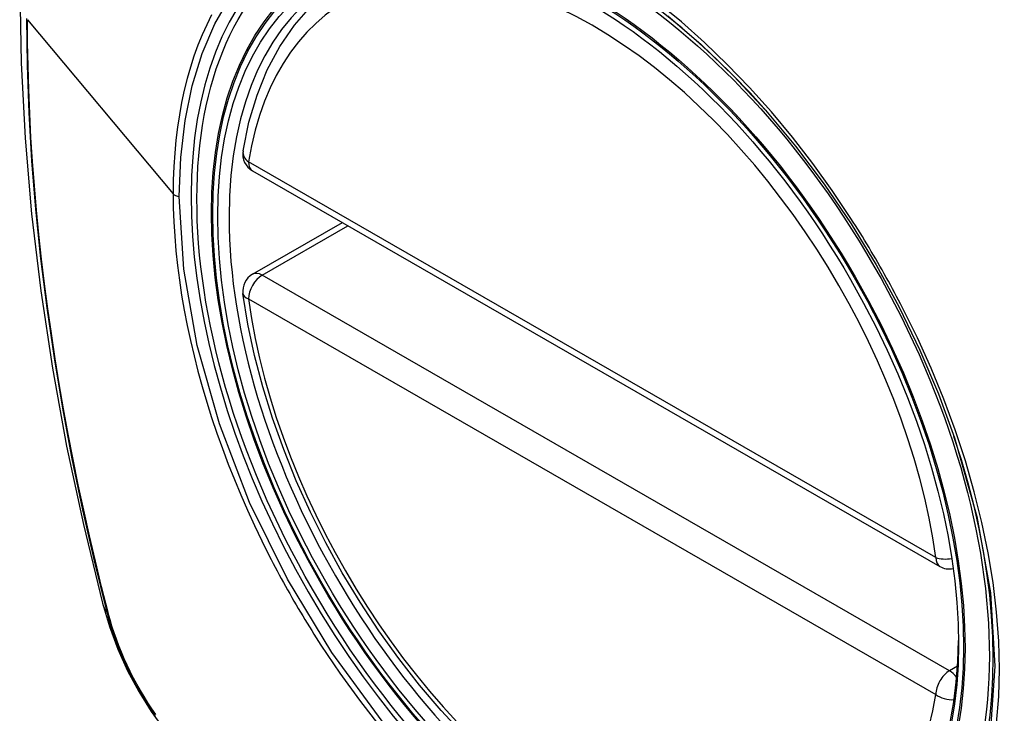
# Model space of a CAD drawing. Header units: inches. Extents: x 532.5 to 626.4, y 205.4 to 289.5.
# Tile 17 of 92: x 532.951 to 533.552, y 273.279 to 273.702. Entities that reach past the tile are written whole.
import ezdxf

# ---------------------------------------------------------------- set-up
doc = ezdxf.new("R2010")
doc.units = ezdxf.units.IN
doc.header["$MEASUREMENT"] = 0
doc.layers.add('Visible Edges(ANSI)', color=7, linetype='Continuous', lineweight=25)
doc.layers.add('Visible Tangent Edges(ANSI)', color=7, linetype='Continuous', lineweight=25)

msp = doc.modelspace()

# ---------------------------------------------------------------- linework, layer by layer
at = {"layer": 'Visible Edges(ANSI)'}
for p, q in [((533.09303, 273.61012), (533.51277, 273.36841)), ((533.09303, 273.5469), (533.14792, 273.57851))]:
    msp.add_line(p, q, dxfattribs=at)
at = {"layer": 'Visible Edges(ANSI)', "flags": 128}
for points in [[(533.00489, 274.05382), (532.99206, 274.01571), (532.981, 273.97647), (532.97171, 273.93619), (532.96415, 273.89492), (532.95831, 273.85273), (532.95417, 273.80968), (532.9517, 273.76584), (532.95088, 273.72126), (532.95169, 273.67602), (532.95412, 273.63017), (532.95814, 273.58377), (532.96373, 273.53689), (532.97088, 273.4896), (532.97956, 273.44197), (532.98975, 273.39405), (533.00143, 273.34593)], [(533.08727, 273.62226), (533.09088, 273.63982), (533.09583, 273.65638), (533.1021, 273.67185), (533.1097, 273.68611), (533.1186, 273.69905), (533.12877, 273.71057), (533.14013, 273.72055), (533.15261, 273.72889)], [(533.40637, 273.64726), (533.42472, 273.62523), (533.44213, 273.60206), (533.45856, 273.5778), (533.47384, 273.55268), (533.48788, 273.52687), (533.50062, 273.5005), (533.51192, 273.47381), (533.52176, 273.44687)], [(533.22201, 273.26556), (533.20834, 273.28031), (533.19512, 273.29585), (533.18242, 273.31212), (533.17028, 273.32903), (533.15875, 273.34652), (533.1479, 273.3645), (533.13776, 273.3829), (533.12839, 273.40163), (533.11982, 273.42061), (533.11209, 273.43976), (533.10525, 273.45899), (533.09931, 273.47822), (533.09431, 273.49736), (533.09028, 273.51634), (533.08723, 273.53506)], [(533.00143, 273.34593), (533.00566, 273.33164), (533.01081, 273.31791), (533.01679, 273.30469), (533.0236, 273.29197), (533.03122, 273.27971), (533.03967, 273.26791), (533.049, 273.25659), (533.05927, 273.24577)]]:
    msp.add_lwpolyline(points, dxfattribs=at)
at = {"layer": 'Visible Edges(ANSI)'}
for centre, start, end in [((533.09893, 273.62036), 170.73318, 240.06401), ((533.09893, 273.53667), 119.93599, 187.8207), ((533.51867, 273.37864), 240.06401, 281.2647)]:
    msp.add_arc(centre, 0.01181, start, end, dxfattribs=at)
msp.add_ellipse((533.29801, 273.45144), major_axis=(0.15963, -0.2772), ratio=0.578093, dxfattribs=at)
msp.add_ellipse((533.30149, 273.45345), major_axis=(0.15718, -0.27294), ratio=0.578093, start_param=2.362013, end_param=7.062765, dxfattribs=at)
at = {"layer": 'Visible Tangent Edges(ANSI)'}
for p, q in [((532.95563, 273.70248), (533.04458, 273.59609)), ((533.51032, 273.37383), (533.09058, 273.61555)), ((533.09893, 273.54633), (533.15137, 273.57653)), ((533.51867, 273.30461), (533.09893, 273.54633)), ((533.09058, 273.53186), (533.51032, 273.29015)), ((533.00495, 273.33982), (533.00483, 273.34028)), ((533.52366, 273.30749), (533.51867, 273.30461))]:
    msp.add_line(p, q, dxfattribs=at)
at = {"layer": 'Visible Tangent Edges(ANSI)', "flags": 128}
for points in [[(533.04832, 273.59451), (533.0492, 273.6182), (533.05183, 273.64082), (533.05621, 273.66209), (533.06228, 273.6818), (533.07001, 273.69985), (533.07936, 273.71616)], [(533.45851, 273.58104), (533.44709, 273.59811), (533.43517, 273.61468), (533.42279, 273.63069), (533.40993, 273.64614), (533.39665, 273.66099), (533.38301, 273.67515), (533.36909, 273.68856), (533.35495, 273.70115), (533.34065, 273.71283)], [(532.955, 273.70317), (532.95535, 273.67461), (532.95638, 273.64565), (532.9581, 273.6163), (532.96051, 273.58661), (532.96361, 273.5566), (532.96738, 273.5263), (532.97184, 273.49576), (532.97697, 273.46501), (532.98276, 273.43408), (532.98921, 273.40302), (532.9963, 273.37183), (533.00405, 273.34051)], [(533.00483, 273.34028), (533.00087, 273.35593), (532.99707, 273.37155), (532.99342, 273.38714), (532.98995, 273.4027), (532.98663, 273.41823), (532.98348, 273.43372), (532.98049, 273.44919), (532.97767, 273.46462), (532.97501, 273.48), (532.97252, 273.49533), (532.9702, 273.51062), (532.96805, 273.52584), (532.96607, 273.54101), (532.96426, 273.55611), (532.96262, 273.57114), (532.96115, 273.58609), (532.95986, 273.60096), (532.95873, 273.61575), (532.95778, 273.63045), (532.95701, 273.64506), (532.9564, 273.65957), (532.95597, 273.67397), (532.95572, 273.68827), (532.95563, 273.70248)], [(533.06806, 273.7054), (533.06508, 273.69942), (533.06229, 273.69324), (533.05971, 273.68685), (533.05732, 273.68026), (533.05512, 273.67347), (533.05313, 273.66648), (533.05135, 273.65931), (533.04976, 273.65195), (533.04839, 273.6444), (533.04723, 273.6367), (533.04627, 273.62884), (533.04553, 273.62084), (533.04501, 273.6127), (533.04469, 273.60445), (533.04458, 273.59609)], [(533.34674, 273.70491), (533.36711, 273.68735), (533.38705, 273.66805), (533.40635, 273.64724)], [(533.04458, 273.59609), (533.04469, 273.58757), (533.04501, 273.57893), (533.04555, 273.57017), (533.04629, 273.56129), (533.04725, 273.55232), (533.04842, 273.54326), (533.04979, 273.53413), (533.05137, 273.52493), (533.05315, 273.51568), (533.05514, 273.50639), (533.05733, 273.49706), (533.05972, 273.48769), (533.06232, 273.47827), (533.06511, 273.46881), (533.06811, 273.45934), (533.0713, 273.44985), (533.07468, 273.44037), (533.07824, 273.4309), (533.08198, 273.42147), (533.08591, 273.41206), (533.09, 273.4027), (533.09427, 273.39338), (533.0987, 273.38412), (533.1033, 273.37491)], [(533.17233, 273.27378), (533.14156, 273.3157), (533.11437, 273.36056), (533.09132, 273.40745), (533.07281, 273.45545), (533.0593, 273.50331), (533.0511, 273.55002), (533.04832, 273.59451)], [(533.49003, 273.52643), (533.48883, 273.52877), (533.48762, 273.53109), (533.4864, 273.53342), (533.48516, 273.53573), (533.48392, 273.53805), (533.48267, 273.54036), (533.48141, 273.54266), (533.48013, 273.54496), (533.47885, 273.54726), (533.47756, 273.54955), (533.47626, 273.55183), (533.47495, 273.55411), (533.47363, 273.55639), (533.4723, 273.55866), (533.47096, 273.56092), (533.46961, 273.56318), (533.46826, 273.56544), (533.46689, 273.56768), (533.46552, 273.56992), (533.46413, 273.57216), (533.46274, 273.57439), (533.46134, 273.57661), (533.45993, 273.57883), (533.45851, 273.58104)], [(533.54747, 273.27271), (533.54876, 273.28886), (533.54919, 273.30558), (533.54875, 273.32281), (533.54744, 273.34047), (533.54528, 273.35848), (533.54229, 273.37679), (533.53846, 273.39533), (533.53382, 273.41406), (533.52838, 273.4329), (533.52216, 273.4518), (533.51518, 273.47068), (533.50748, 273.48944), (533.49909, 273.50804), (533.49003, 273.52643)], [(533.52176, 273.44688), (533.53536, 273.39896), (533.54366, 273.35217), (533.54645, 273.30751), (533.54364, 273.26613)], [(533.1033, 273.37491), (533.1045, 273.37257), (533.10571, 273.37024), (533.10693, 273.36792), (533.10816, 273.3656), (533.1094, 273.36328), (533.11065, 273.36097), (533.11191, 273.35866), (533.11318, 273.35636), (533.11446, 273.35406), (533.11575, 273.35177), (533.11705, 273.34949), (533.11836, 273.34721), (533.11968, 273.34493), (533.12101, 273.34266), (533.12235, 273.3404), (533.1237, 273.33814), (533.12505, 273.33589), (533.12642, 273.33364), (533.1278, 273.3314), (533.12919, 273.32917), (533.13058, 273.32694), (533.13199, 273.32472), (533.13341, 273.32251), (533.13483, 273.3203)], [(533.00405, 273.34051), (533.00514, 273.33646), (533.00635, 273.3324), (533.00766, 273.32833), (533.00908, 273.32425), (533.01061, 273.32018), (533.01223, 273.31611), (533.01396, 273.31206), (533.01579, 273.30803), (533.01771, 273.30403), (533.01973, 273.30005), (533.02183, 273.29612), (533.02402, 273.29223), (533.02629, 273.28838), (533.02865, 273.28459), (533.03108, 273.28087), (533.03359, 273.2772)], [(533.03394, 273.27787), (533.03149, 273.28145), (533.02912, 273.2851), (533.02682, 273.28881), (533.02459, 273.29256), (533.02245, 273.29637), (533.02039, 273.30021), (533.01842, 273.3041), (533.01654, 273.30801), (533.01474, 273.31195), (533.01305, 273.31591), (533.01144, 273.31989), (533.00994, 273.32388), (533.00854, 273.32787), (533.00724, 273.33186), (533.00604, 273.33585), (533.00495, 273.33982)], [(533.13483, 273.3203), (533.14631, 273.30325), (533.1583, 273.28669), (533.17077, 273.27065)]]:
    msp.add_lwpolyline(points, dxfattribs=at)
at = {"layer": 'Visible Tangent Edges(ANSI)'}
for centre, major_axis, ratio, start_param, end_param in [((533.3005, 273.45288), (-0.17285, 0.30015), 0.578093, 5.049711, 10.658253), ((533.30045, 273.45285), (-0.1503, 0.261), 0.578093, 4.099688, 6.899754), ((533.09893, 273.62036), (-0.01166, 0.0019), 0.665724, 0, 0.886269), ((533.09893, 273.62036), (-0.00589, -0.01024), 0.578093, 5.495853, 6.283185), ((533.04902, 273.59732), (0.00492, 0), 0.575862, 3.590316, 4.570492), ((533.09893, 273.53667), (-0.00589, -0.01024), 0.578093, 3.925057, 5.495853), ((533.09893, 273.53667), (-0.00589, 0.01024), 0.578093, 5.499721, 6.283185), ((533.09893, 273.53667), (-0.0117, -0.00161), 0.469248, 0, 0.71371), ((533.30045, 273.45285), (0.1503, -0.261), 0.578093, 4.099688, 6.899754), ((533.51867, 273.37864), (-0.00589, -0.01024), 0.578093, 5.495853, 6.283185), ((533.51867, 273.37864), (-0.0117, -0.00161), 0.469248, 0.71371, 1.627234), ((533.1158, 273.37539), (-0.11438, -0.02945), 0.352863, 0, 0.142152), ((533.01336, 273.34342), (-0.00953, -0.00245), 0.357658, 0.142431, 0.406138), ((533.51867, 273.29496), (0.00589, 0.01024), 0.578093, 0.783464, 2.354261), ((533.51867, 273.29496), (0.00589, -0.01024), 0.578093, 1.794906, 2.358128), ((533.51867, 273.29496), (0.01166, -0.0019), 0.665724, 4.027862, 5.067773)]:
    msp.add_ellipse(centre, major_axis=major_axis, ratio=ratio, start_param=start_param, end_param=end_param, dxfattribs=at)
for centre, major_axis in [((533.30109, 273.45322), (-0.17078, 0.29656)), ((533.29811, 273.4515), (0.16238, -0.28198)), ((533.29801, 273.45144), (-0.16178, 0.28094))]:
    msp.add_ellipse(centre, major_axis=major_axis, ratio=0.578093, dxfattribs=at)

doc.saveas('drawing.dxf')
